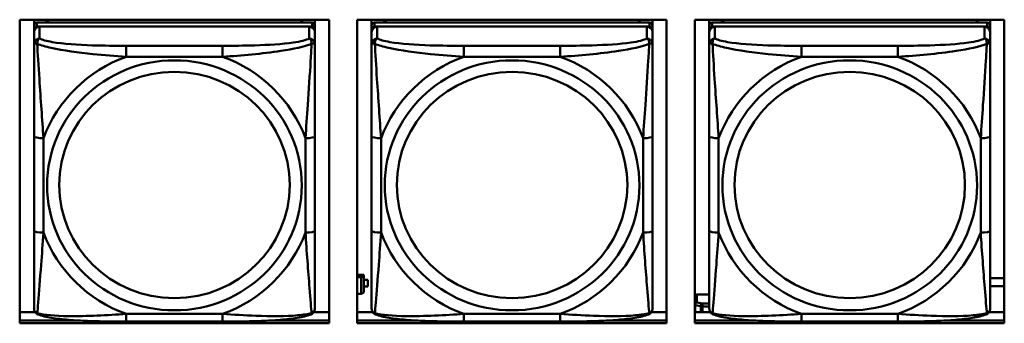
# Model space of a CAD drawing. Header units: inches. Extents: x 7.7 to 68.4, y -5.1 to 39.9.
# Tile 67 of 172: x 41.476 to 43.547, y 15.364 to 16.002. Entities that reach past the tile are written whole.
import ezdxf

# ---------------------------------------------------------------- set-up
doc = ezdxf.new("R2010")
doc.units = ezdxf.units.IN
doc.header["$MEASUREMENT"] = 0
doc.layers.add('Visible Edges(ROSSANSI)', color=7, linetype='Continuous', lineweight=50)
doc.layers.add('Visible Tangent Edges(ROSSANSI)', color=7, linetype='Continuous', lineweight=50)

msp = doc.modelspace()

# ---------------------------------------------------------------- linework, layer by layer
at = {"layer": 'Visible Edges(ROSSANSI)'}
for p, q in [((41.4761, 15.3637), (41.4761, 16.0024)), ((41.4761, 16.0024), (42.1266, 16.0024)), ((41.5062, 15.9903), (41.5062, 16.0024)), ((41.5062, 15.9903), (41.5062, 15.9821)), ((42.0908, 15.9961), (41.5121, 15.9961)), ((41.5121, 15.9879), (42.0908, 15.9879)), ((42.0849, 15.9879), (41.518, 15.9879)), ((41.5328, 15.9961), (41.5328, 16.0024)), ((41.5365, 15.9961), (41.5334, 16.0024)), ((42.0695, 16.0024), (42.0664, 15.9961)), ((42.0702, 16.0024), (42.0702, 15.9961)), ((42.0967, 16.0024), (42.0967, 15.9903)), ((42.0967, 15.9821), (42.0967, 15.9903)), ((42.1266, 16.0024), (42.1266, 15.3637)), ((42.1861, 15.3637), (42.1861, 16.0024)), ((42.1861, 16.0024), (42.8366, 16.0024)), ((42.2162, 15.9903), (42.2162, 16.0024)), ((42.2162, 15.9903), (42.2162, 15.9821)), ((42.8008, 15.9961), (42.2221, 15.9961)), ((42.2221, 15.9879), (42.8008, 15.9879)), ((42.7949, 15.9879), (42.228, 15.9879)), ((42.2428, 15.9961), (42.2428, 16.0024)), ((42.2465, 15.9961), (42.2434, 16.0024)), ((42.7795, 16.0024), (42.7764, 15.9961)), ((42.7802, 16.0024), (42.7802, 15.9961)), ((42.8067, 16.0024), (42.8067, 15.9903)), ((42.8067, 15.9821), (42.8067, 15.9903)), ((42.8366, 16.0024), (42.8366, 15.3637)), ((42.8961, 15.3637), (42.8961, 16.0024)), ((42.8961, 16.0024), (43.5466, 16.0024)), ((42.9262, 15.9903), (42.9262, 16.0024)), ((42.9262, 15.9903), (42.9262, 15.9821)), ((43.5108, 15.9961), (42.9321, 15.9961)), ((42.9321, 15.9879), (43.5108, 15.9879)), ((43.5049, 15.9879), (42.938, 15.9879)), ((42.9528, 15.9961), (42.9528, 16.0024)), ((42.9565, 15.9961), (42.9534, 16.0024)), ((43.4895, 16.0024), (43.4864, 15.9961)), ((43.4902, 16.0024), (43.4902, 15.9961)), ((43.5167, 16.0024), (43.5167, 15.9903)), ((43.5167, 15.9821), (43.5167, 15.9903)), ((43.5466, 16.0024), (43.5466, 15.3637)), ((41.5062, 15.9763), (41.5062, 15.9821)), ((41.5062, 15.9763), (41.5062, 15.9514)), ((42.0967, 15.9821), (42.0967, 15.9763)), ((42.0967, 15.9514), (42.0967, 15.9763)), ((42.2162, 15.9763), (42.2162, 15.9821)), ((42.2162, 15.9763), (42.2162, 15.9514)), ((42.8067, 15.9821), (42.8067, 15.9763)), ((42.8067, 15.9514), (42.8067, 15.9763)), ((42.9262, 15.9763), (42.9262, 15.9821)), ((42.9262, 15.9763), (42.9262, 15.9514)), ((43.5167, 15.9821), (43.5167, 15.9763)), ((43.5167, 15.9514), (43.5167, 15.9763)), ((41.5062, 15.7569), (41.5062, 15.5583)), ((42.0967, 15.5583), (42.0967, 15.7569)), ((42.2162, 15.7569), (42.2162, 15.5583)), ((42.8067, 15.5583), (42.8067, 15.7569)), ((42.9262, 15.7569), (42.9262, 15.5583)), ((43.5167, 15.5583), (43.5167, 15.7569)), ((42.1999, 15.4657), (42.1861, 15.4657)), ((42.1861, 15.4604), (42.1941, 15.4604)), ((42.1999, 15.4627), (42.1941, 15.4604)), ((42.1941, 15.4604), (42.1941, 15.426)), ((42.1999, 15.4657), (42.1999, 15.4627)), ((42.1999, 15.4284), (42.1999, 15.4627)), ((42.208, 15.4554), (42.1999, 15.4554)), ((42.1999, 15.4552), (42.208, 15.4552)), ((42.208, 15.4554), (42.208, 15.4552)), ((42.208, 15.4552), (42.208, 15.4414)), ((43.5167, 15.4585), (43.5466, 15.4585)), ((42.1941, 15.426), (42.1861, 15.426)), ((42.1941, 15.426), (42.1999, 15.4284)), ((42.208, 15.4414), (42.1999, 15.4414)), ((43.5466, 15.442), (43.5167, 15.442)), ((42.8999, 15.424), (42.9262, 15.424)), ((41.4761, 15.3874), (41.5083, 15.3874)), ((42.0946, 15.3874), (42.1266, 15.3874)), ((42.1861, 15.3874), (42.2183, 15.3874)), ((42.8046, 15.3874), (42.8366, 15.3874)), ((42.8961, 15.3874), (42.9283, 15.3874)), ((43.5146, 15.3874), (43.5466, 15.3874)), ((41.4761, 15.3697), (41.5965, 15.3697)), ((41.5965, 15.3697), (41.4761, 15.3697)), ((42.1266, 15.3637), (41.4761, 15.3637)), ((41.9026, 15.3674), (41.7003, 15.3674)), ((42.0064, 15.3697), (42.1266, 15.3697)), ((42.1266, 15.3697), (42.0064, 15.3697)), ((42.1861, 15.3697), (42.3065, 15.3697)), ((42.3065, 15.3697), (42.1861, 15.3697)), ((42.8366, 15.3637), (42.1861, 15.3637)), ((42.6126, 15.3674), (42.4103, 15.3674)), ((42.7164, 15.3697), (42.8366, 15.3697)), ((42.8366, 15.3697), (42.7164, 15.3697)), ((42.8961, 15.3697), (43.0165, 15.3697)), ((43.0165, 15.3697), (42.8961, 15.3697)), ((43.5466, 15.3637), (42.8961, 15.3637)), ((43.3226, 15.3674), (43.1203, 15.3674)), ((43.4264, 15.3697), (43.5466, 15.3697)), ((43.5466, 15.3697), (43.4264, 15.3697))]:
    msp.add_line(p, q, dxfattribs=at)
for centre, major_axis, start_param, end_param in [((41.5121, 15.9903), (-0.00591, 0), 4.712389, 6.283185), ((41.5121, 15.9821), (-0.00591, 0), 4.712389, 6.283185), ((41.518, 15.9763), (-0.0118, 0), 4.712389, 6.283185), ((42.0849, 15.9763), (0.0118, 0), 0, 1.570796), ((42.0908, 15.9903), (0.00591, 0), 0, 1.570796), ((42.0908, 15.9821), (0.00591, 0), 0, 1.570796), ((42.2221, 15.9903), (-0.00591, 0), 4.712389, 6.283185), ((42.2221, 15.9821), (-0.00591, 0), 4.712389, 6.283185), ((42.228, 15.9763), (-0.0118, 0), 4.712389, 6.283185), ((42.7949, 15.9763), (0.0118, 0), 0, 1.570796), ((42.8008, 15.9903), (0.00591, 0), 0, 1.570796), ((42.8008, 15.9821), (0.00591, 0), 0, 1.570796), ((42.9321, 15.9903), (-0.00591, 0), 4.712389, 6.283185), ((42.9321, 15.9821), (-0.00591, 0), 4.712389, 6.283185), ((42.938, 15.9763), (-0.0118, 0), 4.712389, 6.283185), ((43.5049, 15.9763), (0.0118, 0), 0, 1.570796), ((43.5108, 15.9903), (0.00591, 0), 0, 1.570796), ((43.5108, 15.9821), (0.00591, 0), 0, 1.570796), ((42.8999, 15.4191), (-0.005, 0), 4.712389, 5.57883)]:
    msp.add_ellipse(centre, major_axis=major_axis, ratio=0.981793, start_param=start_param, end_param=end_param, dxfattribs=at)
for points, knots in [([(41.5062, 15.9514), (41.5062, 15.9423), (41.5062, 15.927), (41.5062, 15.9099), (41.5062, 15.8834), (41.5062, 15.8531), (41.5062, 15.8238), (41.5062, 15.8013), (41.5062, 15.7789), (41.5062, 15.7569)], [-0.7968224, -0.7968224, -0.7968224, -0.7968224, -0.6514613, -0.6514613, -0.6514613, -0.427691, -0.427691, -0.427691, -0.2569517, -0.2569517, -0.2569517, -0.2569517]), ([(42.0967, 15.7569), (42.0967, 15.7802), (42.0967, 15.8039), (42.0967, 15.8276), (42.0967, 15.8587), (42.0967, 15.891), (42.0967, 15.9178), (42.0967, 15.9316), (42.0967, 15.9437), (42.0967, 15.9514)], [0.2569537, 0.2569537, 0.2569537, 0.2569537, 0.4371919, 0.4371919, 0.4371919, 0.6739428, 0.6739428, 0.6739428, 0.7963818, 0.7963818, 0.7963818, 0.7963818]), ([(42.2162, 15.9514), (42.2162, 15.9423), (42.2162, 15.927), (42.2162, 15.9099), (42.2162, 15.8834), (42.2162, 15.8531), (42.2162, 15.8238), (42.2162, 15.8013), (42.2162, 15.7789), (42.2162, 15.7569)], [-0.7968224, -0.7968224, -0.7968224, -0.7968224, -0.6514613, -0.6514613, -0.6514613, -0.427691, -0.427691, -0.427691, -0.2569517, -0.2569517, -0.2569517, -0.2569517]), ([(42.8067, 15.7569), (42.8067, 15.7802), (42.8067, 15.8039), (42.8067, 15.8276), (42.8067, 15.8587), (42.8067, 15.891), (42.8067, 15.9178), (42.8067, 15.9316), (42.8067, 15.9437), (42.8067, 15.9514)], [0.2569537, 0.2569537, 0.2569537, 0.2569537, 0.4371919, 0.4371919, 0.4371919, 0.6739428, 0.6739428, 0.6739428, 0.7963818, 0.7963818, 0.7963818, 0.7963818]), ([(42.9262, 15.9514), (42.9262, 15.9423), (42.9262, 15.927), (42.9262, 15.9099), (42.9262, 15.8834), (42.9262, 15.8531), (42.9262, 15.8238), (42.9262, 15.8013), (42.9262, 15.7789), (42.9262, 15.7569)], [-0.7968224, -0.7968224, -0.7968224, -0.7968224, -0.6514613, -0.6514613, -0.6514613, -0.427691, -0.427691, -0.427691, -0.2569517, -0.2569517, -0.2569517, -0.2569517]), ([(43.5167, 15.7569), (43.5167, 15.7802), (43.5167, 15.8039), (43.5167, 15.8276), (43.5167, 15.8587), (43.5167, 15.891), (43.5167, 15.9178), (43.5167, 15.9316), (43.5167, 15.9437), (43.5167, 15.9514)], [0.2569537, 0.2569537, 0.2569537, 0.2569537, 0.4371919, 0.4371919, 0.4371919, 0.6739428, 0.6739428, 0.6739428, 0.7963818, 0.7963818, 0.7963818, 0.7963818]), ([(41.5062, 15.5583), (41.5062, 15.5351), (41.5062, 15.5117), (41.5062, 15.4895), (41.5062, 15.4604), (41.5062, 15.4321), (41.5062, 15.4132), (41.5062, 15.4035), (41.5062, 15.3966), (41.5062, 15.3948)], [0.2569537, 0.2569537, 0.2569537, 0.2569537, 0.4371919, 0.4371919, 0.4371919, 0.6739428, 0.6739428, 0.6739428, 0.7963818, 0.7963818, 0.7963818, 0.7963818]), ([(42.0967, 15.3948), (42.0967, 15.3969), (42.0967, 15.4062), (42.0967, 15.4189), (42.0967, 15.4385), (42.0967, 15.4654), (42.0967, 15.4931), (42.0967, 15.5142), (42.0967, 15.5363), (42.0967, 15.5583)], [-0.7968224, -0.7968224, -0.7968224, -0.7968224, -0.6514613, -0.6514613, -0.6514613, -0.427691, -0.427691, -0.427691, -0.2569517, -0.2569517, -0.2569517, -0.2569517]), ([(42.2162, 15.5583), (42.2162, 15.5351), (42.2162, 15.5117), (42.2162, 15.4895), (42.2162, 15.4604), (42.2162, 15.4321), (42.2162, 15.4132), (42.2162, 15.4035), (42.2162, 15.3966), (42.2162, 15.3948)], [0.2569537, 0.2569537, 0.2569537, 0.2569537, 0.4371919, 0.4371919, 0.4371919, 0.6739428, 0.6739428, 0.6739428, 0.7963818, 0.7963818, 0.7963818, 0.7963818]), ([(42.8067, 15.3948), (42.8067, 15.3969), (42.8067, 15.4062), (42.8067, 15.4189), (42.8067, 15.4385), (42.8067, 15.4654), (42.8067, 15.4931), (42.8067, 15.5142), (42.8067, 15.5363), (42.8067, 15.5583)], [-0.7968224, -0.7968224, -0.7968224, -0.7968224, -0.6514613, -0.6514613, -0.6514613, -0.427691, -0.427691, -0.427691, -0.2569517, -0.2569517, -0.2569517, -0.2569517]), ([(42.9262, 15.5583), (42.9262, 15.5351), (42.9262, 15.5117), (42.9262, 15.4895), (42.9262, 15.4604), (42.9262, 15.4321), (42.9262, 15.4132), (42.9262, 15.4035), (42.9262, 15.3966), (42.9262, 15.3948)], [0.2569537, 0.2569537, 0.2569537, 0.2569537, 0.4371919, 0.4371919, 0.4371919, 0.6739428, 0.6739428, 0.6739428, 0.7963818, 0.7963818, 0.7963818, 0.7963818]), ([(43.5167, 15.3948), (43.5167, 15.3969), (43.5167, 15.4062), (43.5167, 15.4189), (43.5167, 15.4385), (43.5167, 15.4654), (43.5167, 15.4931), (43.5167, 15.5142), (43.5167, 15.5363), (43.5167, 15.5583)], [-0.7968224, -0.7968224, -0.7968224, -0.7968224, -0.6514613, -0.6514613, -0.6514613, -0.427691, -0.427691, -0.427691, -0.2569517, -0.2569517, -0.2569517, -0.2569517]), ([(41.5142, 15.3825), (41.5132, 15.3829), (41.5121, 15.3835), (41.5101, 15.3851), (41.5092, 15.386), (41.5079, 15.388), (41.5074, 15.389), (41.5067, 15.3909), (41.5065, 15.3918), (41.5062, 15.3934), (41.5062, 15.3941), (41.5062, 15.3948)], [0.02510739, 0.02510739, 0.02510739, 0.02510739, 0.03073999, 0.03073999, 0.03637259, 0.03637259, 0.0420052, 0.0420052, 0.0476378, 0.0476378, 0.0532704, 0.0532704, 0.0532704, 0.0532704]), ([(42.0887, 15.3825), (42.0898, 15.3829), (42.0908, 15.3835), (42.0928, 15.3851), (42.0937, 15.386), (42.095, 15.388), (42.0955, 15.389), (42.0962, 15.3909), (42.0964, 15.3918), (42.0967, 15.3934), (42.0967, 15.3941), (42.0967, 15.3948)], [0.02510739, 0.02510739, 0.02510739, 0.02510739, 0.03073999, 0.03073999, 0.03637259, 0.03637259, 0.0420052, 0.0420052, 0.0476378, 0.0476378, 0.0532704, 0.0532704, 0.0532704, 0.0532704]), ([(42.2242, 15.3825), (42.2232, 15.3829), (42.2221, 15.3835), (42.2201, 15.3851), (42.2192, 15.386), (42.2179, 15.388), (42.2174, 15.389), (42.2167, 15.3909), (42.2165, 15.3918), (42.2162, 15.3934), (42.2162, 15.3941), (42.2162, 15.3948)], [0.02510739, 0.02510739, 0.02510739, 0.02510739, 0.03073999, 0.03073999, 0.03637259, 0.03637259, 0.0420052, 0.0420052, 0.0476378, 0.0476378, 0.0532704, 0.0532704, 0.0532704, 0.0532704]), ([(42.7987, 15.3825), (42.7998, 15.3829), (42.8008, 15.3835), (42.8028, 15.3851), (42.8037, 15.386), (42.805, 15.388), (42.8055, 15.389), (42.8062, 15.3909), (42.8064, 15.3918), (42.8067, 15.3934), (42.8067, 15.3941), (42.8067, 15.3948)], [0.02510739, 0.02510739, 0.02510739, 0.02510739, 0.03073999, 0.03073999, 0.03637259, 0.03637259, 0.0420052, 0.0420052, 0.0476378, 0.0476378, 0.0532704, 0.0532704, 0.0532704, 0.0532704]), ([(42.9342, 15.3825), (42.9332, 15.3829), (42.9321, 15.3835), (42.9301, 15.3851), (42.9292, 15.386), (42.9279, 15.388), (42.9274, 15.389), (42.9267, 15.3909), (42.9265, 15.3918), (42.9262, 15.3934), (42.9262, 15.3941), (42.9262, 15.3948)], [0.02510739, 0.02510739, 0.02510739, 0.02510739, 0.03073999, 0.03073999, 0.03637259, 0.03637259, 0.0420052, 0.0420052, 0.0476378, 0.0476378, 0.0532704, 0.0532704, 0.0532704, 0.0532704]), ([(43.5087, 15.3825), (43.5098, 15.3829), (43.5108, 15.3835), (43.5128, 15.3851), (43.5137, 15.386), (43.515, 15.388), (43.5155, 15.389), (43.5162, 15.3909), (43.5164, 15.3918), (43.5167, 15.3934), (43.5167, 15.3941), (43.5167, 15.3948)], [0.02510739, 0.02510739, 0.02510739, 0.02510739, 0.03073999, 0.03073999, 0.03637259, 0.03637259, 0.0420052, 0.0420052, 0.0476378, 0.0476378, 0.0532704, 0.0532704, 0.0532704, 0.0532704]), ([(41.7003, 15.3674), (41.6868, 15.3674), (41.6731, 15.3674), (41.6458, 15.3678), (41.6322, 15.3681), (41.6054, 15.3692), (41.5921, 15.3699), (41.5664, 15.372), (41.5542, 15.3734), (41.5321, 15.377), (41.5227, 15.379), (41.5142, 15.3825)], [0.2569517, 0.2569517, 0.2569517, 0.2569517, 0.3597049, 0.3597049, 0.4624581, 0.4624581, 0.5652112, 0.5652112, 0.6679644, 0.6679644, 0.7707176, 0.7707176, 0.7707176, 0.7707176]), ([(42.0887, 15.3825), (42.0803, 15.379), (42.0708, 15.377), (42.0487, 15.3734), (42.0365, 15.372), (42.0108, 15.3699), (41.9975, 15.3692), (41.9707, 15.3681), (41.9571, 15.3678), (41.9298, 15.3674), (41.9161, 15.3674), (41.9026, 15.3674)], [-0.7703505, -0.7703505, -0.7703505, -0.7703505, -0.6676711, -0.6676711, -0.5649918, -0.5649918, -0.4623124, -0.4623124, -0.3596331, -0.3596331, -0.2569537, -0.2569537, -0.2569537, -0.2569537]), ([(42.4103, 15.3674), (42.3968, 15.3674), (42.3831, 15.3674), (42.3558, 15.3678), (42.3422, 15.3681), (42.3154, 15.3692), (42.3021, 15.3699), (42.2764, 15.372), (42.2642, 15.3734), (42.2421, 15.377), (42.2327, 15.379), (42.2242, 15.3825)], [0.2569517, 0.2569517, 0.2569517, 0.2569517, 0.3597049, 0.3597049, 0.4624581, 0.4624581, 0.5652112, 0.5652112, 0.6679644, 0.6679644, 0.7707176, 0.7707176, 0.7707176, 0.7707176]), ([(42.7987, 15.3825), (42.7903, 15.379), (42.7808, 15.377), (42.7587, 15.3734), (42.7465, 15.372), (42.7208, 15.3699), (42.7075, 15.3692), (42.6807, 15.3681), (42.6671, 15.3678), (42.6398, 15.3674), (42.6261, 15.3674), (42.6126, 15.3674)], [-0.7703505, -0.7703505, -0.7703505, -0.7703505, -0.6676711, -0.6676711, -0.5649918, -0.5649918, -0.4623124, -0.4623124, -0.3596331, -0.3596331, -0.2569537, -0.2569537, -0.2569537, -0.2569537]), ([(43.1203, 15.3674), (43.1068, 15.3674), (43.0931, 15.3674), (43.0658, 15.3678), (43.0522, 15.3681), (43.0254, 15.3692), (43.0121, 15.3699), (42.9864, 15.372), (42.9742, 15.3734), (42.9521, 15.377), (42.9427, 15.379), (42.9342, 15.3825)], [0.2569517, 0.2569517, 0.2569517, 0.2569517, 0.3597049, 0.3597049, 0.4624581, 0.4624581, 0.5652112, 0.5652112, 0.6679644, 0.6679644, 0.7707176, 0.7707176, 0.7707176, 0.7707176]), ([(43.5087, 15.3825), (43.5003, 15.379), (43.4908, 15.377), (43.4687, 15.3734), (43.4565, 15.372), (43.4308, 15.3699), (43.4175, 15.3692), (43.3907, 15.3681), (43.3771, 15.3678), (43.3498, 15.3674), (43.3361, 15.3674), (43.3226, 15.3674)], [-0.7703505, -0.7703505, -0.7703505, -0.7703505, -0.6676711, -0.6676711, -0.5649918, -0.5649918, -0.4623124, -0.4623124, -0.3596331, -0.3596331, -0.2569537, -0.2569537, -0.2569537, -0.2569537])]:
    msp.add_open_spline(points, degree=3, knots=knots, dxfattribs=at)
at = {"layer": 'Visible Tangent Edges(ROSSANSI)'}
for p, q in [((41.5121, 15.9879), (41.5121, 15.9961)), ((41.518, 15.963), (41.518, 15.9879)), ((42.0849, 15.9879), (42.0849, 15.963)), ((42.0908, 15.9961), (42.0908, 15.9879)), ((42.2221, 15.9879), (42.2221, 15.9961)), ((42.228, 15.963), (42.228, 15.9879)), ((42.7949, 15.9879), (42.7949, 15.963)), ((42.8008, 15.9961), (42.8008, 15.9879)), ((42.9321, 15.9879), (42.9321, 15.9961)), ((42.938, 15.963), (42.938, 15.9879)), ((43.5049, 15.9879), (43.5049, 15.963)), ((43.5108, 15.9961), (43.5108, 15.9879)), ((41.7003, 15.9475), (41.7003, 15.9245)), ((41.9026, 15.9475), (41.7003, 15.9475)), ((41.9026, 15.9475), (41.9026, 15.9245)), ((42.4103, 15.9475), (42.4103, 15.9245)), ((42.6126, 15.9475), (42.4103, 15.9475)), ((42.6126, 15.9475), (42.6126, 15.9245)), ((43.1203, 15.9475), (43.1203, 15.9245)), ((43.3226, 15.9475), (43.1203, 15.9475)), ((43.3226, 15.9475), (43.3226, 15.9245)), ((41.7003, 15.9245), (41.9026, 15.9245)), ((42.4103, 15.9245), (42.6126, 15.9245)), ((43.1203, 15.9245), (43.3226, 15.9245)), ((41.5259, 15.5546), (41.5259, 15.7532)), ((42.0771, 15.7532), (42.0771, 15.5546)), ((42.2359, 15.5546), (42.2359, 15.7532)), ((42.7871, 15.7532), (42.7871, 15.5546)), ((42.9459, 15.5546), (42.9459, 15.7532)), ((43.4971, 15.7532), (43.4971, 15.5546)), ((42.8999, 15.4074), (42.8999, 15.424)), ((42.912, 15.4051), (42.8999, 15.4074)), ((42.912, 15.4051), (42.912, 15.3992)), ((42.9262, 15.4051), (42.912, 15.4051)), ((42.8964, 15.4018), (42.9084, 15.3995)), ((42.8964, 15.3874), (42.8964, 15.4018)), ((42.9084, 15.3995), (42.9084, 15.3874)), ((42.912, 15.3992), (42.9262, 15.3992)), ((42.912, 15.3874), (42.912, 15.3992)), ((41.9026, 15.3833), (41.7003, 15.3833)), ((41.7003, 15.3674), (41.7003, 15.3833)), ((41.9026, 15.3674), (41.9026, 15.3833)), ((42.6126, 15.3833), (42.4103, 15.3833)), ((42.4103, 15.3674), (42.4103, 15.3833)), ((42.6126, 15.3674), (42.6126, 15.3833)), ((43.3226, 15.3833), (43.1203, 15.3833)), ((43.1203, 15.3674), (43.1203, 15.3833)), ((43.3226, 15.3674), (43.3226, 15.3833))]:
    msp.add_line(p, q, dxfattribs=at)
for centre, major_axis, ratio, start_param, end_param in [((41.518, 15.9514), (-0.0118, 0), 0.981793, 4.712389, 6.283185), ((42.0849, 15.9514), (0.0118, 0), 0.981793, 0, 1.570796), ((42.228, 15.9514), (-0.0118, 0), 0.981793, 4.712389, 6.283185), ((42.7949, 15.9514), (0.0118, 0), 0.981793, 0, 1.570796), ((42.938, 15.9514), (-0.0118, 0), 0.981793, 4.712389, 6.283185), ((43.5049, 15.9514), (0.0118, 0), 0.981793, 0, 1.570796), ((41.8015, 15.6539), (-0.2936, 0), 0.981793, 5.064156, 5.931419), ((41.8015, 15.6539), (0.2936, 0), 0.981793, 0.351767, 1.21903), ((42.5115, 15.6539), (-0.2936, 0), 0.981793, 5.064156, 5.931419), ((42.5115, 15.6539), (0.2936, 0), 0.981793, 0.351767, 1.21903), ((43.2215, 15.6539), (-0.2936, 0), 0.981793, 5.064156, 5.931419), ((43.2215, 15.6539), (0.2936, 0), 0.981793, 0.351767, 1.21903), ((41.5259, 15.7569), (-0.0197, 0), 0.189952, 0, 1.570796), ((42.0771, 15.7569), (0.0197, 0), 0.189952, 4.712389, 6.283185), ((42.2359, 15.7569), (-0.0197, 0), 0.189952, 0, 1.570796), ((42.7871, 15.7569), (0.0197, 0), 0.189952, 4.712389, 6.283185), ((42.9459, 15.7569), (-0.0197, 0), 0.189952, 0, 1.570796), ((43.4971, 15.7569), (0.0197, 0), 0.189952, 4.712389, 6.283185), ((41.5259, 15.5583), (-0.0197, 0), 0.189952, 0, 1.570796), ((41.8015, 15.6539), (-0.2936, 0), 0.981793, 0.351767, 1.21903), ((41.8015, 15.6539), (0.2936, 0), 0.981793, 5.064156, 5.931419), ((42.0771, 15.5583), (0.0197, 0), 0.189952, 4.712389, 6.283185), ((42.2359, 15.5583), (-0.0197, 0), 0.189952, 0, 1.570796), ((42.5115, 15.6539), (-0.2936, 0), 0.981793, 0.351767, 1.21903), ((42.5115, 15.6539), (0.2936, 0), 0.981793, 5.064156, 5.931419), ((42.7871, 15.5583), (0.0197, 0), 0.189952, 4.712389, 6.283185), ((42.9459, 15.5583), (-0.0197, 0), 0.189952, 0, 1.570796), ((43.2215, 15.6539), (-0.2936, 0), 0.981793, 0.351767, 1.21903), ((43.2215, 15.6539), (0.2936, 0), 0.981793, 5.064156, 5.931419), ((43.4971, 15.5583), (0.0197, 0), 0.189952, 4.712389, 6.283185), ((42.8999, 15.4025), (-0.005, 0), 0.981793, 4.712389, 5.57883), ((42.8999, 15.4025), (0.00093, 0.00491), 0.694233, 0.267078, 1.837874), ((42.912, 15.4002), (0.00093, 0.00491), 0.694233, 0.267078, 1.837874), ((42.8999, 15.4025), (0.005, 0), 0.189952, 3.845948, 3.926991), ((42.912, 15.4002), (0.005, 0), 0.189952, 3.926991, 4.712389)]:
    msp.add_ellipse(centre, major_axis=major_axis, ratio=ratio, start_param=start_param, end_param=end_param, dxfattribs=at)
for centre, major_axis in [((41.8015, 15.6539), (-0.2678, 0)), ((42.5115, 15.6539), (-0.2678, 0)), ((43.2215, 15.6539), (-0.2678, 0)), ((41.8015, 15.6547), (-0.2424, 0)), ((42.5115, 15.6547), (-0.2424, 0)), ((43.2215, 15.6547), (-0.2424, 0))]:
    msp.add_ellipse(centre, major_axis=major_axis, ratio=0.981793, dxfattribs=at)
for points, knots in [([(41.5062, 15.9514), (41.5062, 15.9516), (41.5063, 15.9519), (41.5065, 15.9522), (41.5067, 15.9523), (41.5071, 15.9525), (41.5072, 15.9525), (41.5076, 15.9526), (41.5077, 15.9526), (41.5081, 15.9526), (41.5084, 15.9526), (41.5093, 15.9525), (41.51, 15.9524), (41.5114, 15.952), (41.5122, 15.9518), (41.513, 15.9515)], [-0.0532704, -0.0532704, -0.0532704, -0.0532704, -0.04377373, -0.04377373, -0.03521335, -0.03521335, -0.02986312, -0.02986312, -0.02651922, -0.02651922, -0.01983142, -0.01983142, -0.00913095, -0.00913095, 0.00023197, 0.00023197, 0.00023197, 0.00023197]), ([(41.513, 15.9515), (41.513, 15.9526), (41.5131, 15.9536), (41.5133, 15.9556), (41.5135, 15.9566), (41.5139, 15.958), (41.5141, 15.9585), (41.5145, 15.9593), (41.5146, 15.9595), (41.5149, 15.9601), (41.5151, 15.9604), (41.5157, 15.9612), (41.5161, 15.9616), (41.517, 15.9624), (41.5175, 15.9627), (41.518, 15.963)], [-0.00023197, -0.00023197, -0.00023197, -0.00023197, 0.00913095, 0.00913095, 0.01983142, 0.01983142, 0.02651922, 0.02651922, 0.02986312, 0.02986312, 0.03521335, 0.03521335, 0.04377373, 0.04377373, 0.0532704, 0.0532704, 0.0532704, 0.0532704]), ([(41.513, 15.9515), (41.5207, 15.9485), (41.5307, 15.9457), (41.5677, 15.9375), (41.5995, 15.9332), (41.6537, 15.9276), (41.6769, 15.9258), (41.7003, 15.9245)], [-0.7478145, -0.7478145, -0.7478145, -0.7478145, -0.6493253, -0.6493253, -0.427691, -0.427691, -0.2569537, -0.2569537, -0.2569537, -0.2569537]), ([(41.5259, 15.7532), (41.5235, 15.7929), (41.5202, 15.835), (41.5156, 15.905), (41.514, 15.9325), (41.513, 15.9515)], [0.2569517, 0.2569517, 0.2569517, 0.2569517, 0.5559983, 0.5559983, 0.7482818, 0.7482818, 0.7482818, 0.7482818]), ([(41.7003, 15.9475), (41.6767, 15.9475), (41.6527, 15.9477), (41.6293, 15.9484), (41.5986, 15.9494), (41.5677, 15.9514), (41.5445, 15.9554), (41.5325, 15.9575), (41.5229, 15.96), (41.518, 15.963)], [0.2569537, 0.2569537, 0.2569537, 0.2569537, 0.4371919, 0.4371919, 0.4371919, 0.6739428, 0.6739428, 0.6739428, 0.7963818, 0.7963818, 0.7963818, 0.7963818]), ([(42.0849, 15.963), (42.0792, 15.9595), (42.0667, 15.9565), (42.0515, 15.9543), (42.0281, 15.9509), (41.9989, 15.9492), (41.9699, 15.9483), (41.9477, 15.9477), (41.925, 15.9475), (41.9026, 15.9475)], [-0.7968224, -0.7968224, -0.7968224, -0.7968224, -0.6514613, -0.6514613, -0.6514613, -0.427691, -0.427691, -0.427691, -0.2569517, -0.2569517, -0.2569517, -0.2569517]), ([(41.9026, 15.9245), (41.9431, 15.9268), (41.9855, 15.9306), (42.0511, 15.9406), (42.0755, 15.9457), (42.0899, 15.9515)], [0.2569517, 0.2569517, 0.2569517, 0.2569517, 0.5559983, 0.5559983, 0.7482818, 0.7482818, 0.7482818, 0.7482818]), ([(42.0899, 15.9515), (42.0894, 15.9415), (42.0887, 15.9294), (42.0863, 15.8873), (42.084, 15.8542), (42.0801, 15.7991), (42.0785, 15.7761), (42.0771, 15.7532)], [-0.7478145, -0.7478145, -0.7478145, -0.7478145, -0.6493253, -0.6493253, -0.427691, -0.427691, -0.2569537, -0.2569537, -0.2569537, -0.2569537]), ([(42.0849, 15.963), (42.0855, 15.9627), (42.086, 15.9624), (42.0868, 15.9616), (42.0872, 15.9612), (42.0878, 15.9604), (42.088, 15.9601), (42.0883, 15.9595), (42.0885, 15.9593), (42.0888, 15.9585), (42.089, 15.958), (42.0894, 15.9566), (42.0896, 15.9556), (42.0899, 15.9536), (42.0899, 15.9526), (42.0899, 15.9515)], [-0.0532704, -0.0532704, -0.0532704, -0.0532704, -0.04377373, -0.04377373, -0.03521335, -0.03521335, -0.02986312, -0.02986312, -0.02651922, -0.02651922, -0.01983142, -0.01983142, -0.00913095, -0.00913095, 0.00023197, 0.00023197, 0.00023197, 0.00023197]), ([(42.0899, 15.9515), (42.0907, 15.9518), (42.0915, 15.952), (42.0929, 15.9524), (42.0936, 15.9525), (42.0945, 15.9526), (42.0948, 15.9526), (42.0952, 15.9526), (42.0954, 15.9526), (42.0957, 15.9525), (42.0959, 15.9525), (42.0962, 15.9523), (42.0964, 15.9522), (42.0967, 15.9519), (42.0967, 15.9516), (42.0967, 15.9514)], [-0.00023197, -0.00023197, -0.00023197, -0.00023197, 0.00913095, 0.00913095, 0.01983142, 0.01983142, 0.02651922, 0.02651922, 0.02986312, 0.02986312, 0.03521335, 0.03521335, 0.04377373, 0.04377373, 0.0532704, 0.0532704, 0.0532704, 0.0532704]), ([(42.2162, 15.9514), (42.2162, 15.9516), (42.2163, 15.9519), (42.2165, 15.9522), (42.2167, 15.9523), (42.2171, 15.9525), (42.2172, 15.9525), (42.2176, 15.9526), (42.2177, 15.9526), (42.2181, 15.9526), (42.2184, 15.9526), (42.2193, 15.9525), (42.22, 15.9524), (42.2214, 15.952), (42.2222, 15.9518), (42.223, 15.9515)], [-0.0532704, -0.0532704, -0.0532704, -0.0532704, -0.04377373, -0.04377373, -0.03521335, -0.03521335, -0.02986312, -0.02986312, -0.02651922, -0.02651922, -0.01983142, -0.01983142, -0.00913095, -0.00913095, 0.00023197, 0.00023197, 0.00023197, 0.00023197]), ([(42.223, 15.9515), (42.223, 15.9526), (42.2231, 15.9536), (42.2233, 15.9556), (42.2235, 15.9566), (42.2239, 15.958), (42.2241, 15.9585), (42.2245, 15.9593), (42.2246, 15.9595), (42.2249, 15.9601), (42.2251, 15.9604), (42.2257, 15.9612), (42.2261, 15.9616), (42.227, 15.9624), (42.2275, 15.9627), (42.228, 15.963)], [-0.00023197, -0.00023197, -0.00023197, -0.00023197, 0.00913095, 0.00913095, 0.01983142, 0.01983142, 0.02651922, 0.02651922, 0.02986312, 0.02986312, 0.03521335, 0.03521335, 0.04377373, 0.04377373, 0.0532704, 0.0532704, 0.0532704, 0.0532704]), ([(42.223, 15.9515), (42.2307, 15.9485), (42.2407, 15.9457), (42.2777, 15.9375), (42.3095, 15.9332), (42.3637, 15.9276), (42.3869, 15.9258), (42.4103, 15.9245)], [-0.7478145, -0.7478145, -0.7478145, -0.7478145, -0.6493253, -0.6493253, -0.427691, -0.427691, -0.2569537, -0.2569537, -0.2569537, -0.2569537]), ([(42.2359, 15.7532), (42.2335, 15.7929), (42.2302, 15.835), (42.2256, 15.905), (42.224, 15.9325), (42.223, 15.9515)], [0.2569517, 0.2569517, 0.2569517, 0.2569517, 0.5559983, 0.5559983, 0.7482818, 0.7482818, 0.7482818, 0.7482818]), ([(42.4103, 15.9475), (42.3867, 15.9475), (42.3627, 15.9477), (42.3393, 15.9484), (42.3086, 15.9494), (42.2777, 15.9514), (42.2545, 15.9554), (42.2425, 15.9575), (42.2329, 15.96), (42.228, 15.963)], [0.2569537, 0.2569537, 0.2569537, 0.2569537, 0.4371919, 0.4371919, 0.4371919, 0.6739428, 0.6739428, 0.6739428, 0.7963818, 0.7963818, 0.7963818, 0.7963818]), ([(42.7949, 15.963), (42.7892, 15.9595), (42.7767, 15.9565), (42.7615, 15.9543), (42.7381, 15.9509), (42.7089, 15.9492), (42.6799, 15.9483), (42.6577, 15.9477), (42.635, 15.9475), (42.6126, 15.9475)], [-0.7968224, -0.7968224, -0.7968224, -0.7968224, -0.6514613, -0.6514613, -0.6514613, -0.427691, -0.427691, -0.427691, -0.2569517, -0.2569517, -0.2569517, -0.2569517]), ([(42.6126, 15.9245), (42.6531, 15.9268), (42.6955, 15.9306), (42.7611, 15.9406), (42.7855, 15.9457), (42.7999, 15.9515)], [0.2569517, 0.2569517, 0.2569517, 0.2569517, 0.5559983, 0.5559983, 0.7482818, 0.7482818, 0.7482818, 0.7482818]), ([(42.7999, 15.9515), (42.7994, 15.9415), (42.7987, 15.9294), (42.7963, 15.8873), (42.794, 15.8542), (42.7901, 15.7991), (42.7885, 15.7761), (42.7871, 15.7532)], [-0.7478145, -0.7478145, -0.7478145, -0.7478145, -0.6493253, -0.6493253, -0.427691, -0.427691, -0.2569537, -0.2569537, -0.2569537, -0.2569537]), ([(42.7949, 15.963), (42.7955, 15.9627), (42.796, 15.9624), (42.7968, 15.9616), (42.7972, 15.9612), (42.7978, 15.9604), (42.798, 15.9601), (42.7983, 15.9595), (42.7985, 15.9593), (42.7988, 15.9585), (42.799, 15.958), (42.7994, 15.9566), (42.7996, 15.9556), (42.7999, 15.9536), (42.7999, 15.9526), (42.7999, 15.9515)], [-0.0532704, -0.0532704, -0.0532704, -0.0532704, -0.04377373, -0.04377373, -0.03521335, -0.03521335, -0.02986312, -0.02986312, -0.02651922, -0.02651922, -0.01983142, -0.01983142, -0.00913095, -0.00913095, 0.00023197, 0.00023197, 0.00023197, 0.00023197]), ([(42.7999, 15.9515), (42.8007, 15.9518), (42.8015, 15.952), (42.8029, 15.9524), (42.8036, 15.9525), (42.8045, 15.9526), (42.8048, 15.9526), (42.8052, 15.9526), (42.8054, 15.9526), (42.8057, 15.9525), (42.8059, 15.9525), (42.8062, 15.9523), (42.8064, 15.9522), (42.8067, 15.9519), (42.8067, 15.9516), (42.8067, 15.9514)], [-0.00023197, -0.00023197, -0.00023197, -0.00023197, 0.00913095, 0.00913095, 0.01983142, 0.01983142, 0.02651922, 0.02651922, 0.02986312, 0.02986312, 0.03521335, 0.03521335, 0.04377373, 0.04377373, 0.0532704, 0.0532704, 0.0532704, 0.0532704]), ([(42.9262, 15.9514), (42.9262, 15.9516), (42.9263, 15.9519), (42.9265, 15.9522), (42.9267, 15.9523), (42.9271, 15.9525), (42.9272, 15.9525), (42.9276, 15.9526), (42.9277, 15.9526), (42.9281, 15.9526), (42.9284, 15.9526), (42.9293, 15.9525), (42.93, 15.9524), (42.9314, 15.952), (42.9322, 15.9518), (42.933, 15.9515)], [-0.0532704, -0.0532704, -0.0532704, -0.0532704, -0.04377373, -0.04377373, -0.03521335, -0.03521335, -0.02986312, -0.02986312, -0.02651922, -0.02651922, -0.01983142, -0.01983142, -0.00913095, -0.00913095, 0.00023197, 0.00023197, 0.00023197, 0.00023197]), ([(42.933, 15.9515), (42.933, 15.9526), (42.9331, 15.9536), (42.9333, 15.9556), (42.9335, 15.9566), (42.9339, 15.958), (42.9341, 15.9585), (42.9345, 15.9593), (42.9346, 15.9595), (42.9349, 15.9601), (42.9351, 15.9604), (42.9357, 15.9612), (42.9361, 15.9616), (42.937, 15.9624), (42.9375, 15.9627), (42.938, 15.963)], [-0.00023197, -0.00023197, -0.00023197, -0.00023197, 0.00913095, 0.00913095, 0.01983142, 0.01983142, 0.02651922, 0.02651922, 0.02986312, 0.02986312, 0.03521335, 0.03521335, 0.04377373, 0.04377373, 0.0532704, 0.0532704, 0.0532704, 0.0532704]), ([(42.933, 15.9515), (42.9407, 15.9485), (42.9507, 15.9457), (42.9877, 15.9375), (43.0195, 15.9332), (43.0737, 15.9276), (43.0969, 15.9258), (43.1203, 15.9245)], [-0.7478145, -0.7478145, -0.7478145, -0.7478145, -0.6493253, -0.6493253, -0.427691, -0.427691, -0.2569537, -0.2569537, -0.2569537, -0.2569537]), ([(42.9459, 15.7532), (42.9435, 15.7929), (42.9402, 15.835), (42.9356, 15.905), (42.934, 15.9325), (42.933, 15.9515)], [0.2569517, 0.2569517, 0.2569517, 0.2569517, 0.5559983, 0.5559983, 0.7482818, 0.7482818, 0.7482818, 0.7482818]), ([(43.1203, 15.9475), (43.0967, 15.9475), (43.0727, 15.9477), (43.0493, 15.9484), (43.0186, 15.9494), (42.9877, 15.9514), (42.9645, 15.9554), (42.9525, 15.9575), (42.9429, 15.96), (42.938, 15.963)], [0.2569537, 0.2569537, 0.2569537, 0.2569537, 0.4371919, 0.4371919, 0.4371919, 0.6739428, 0.6739428, 0.6739428, 0.7963818, 0.7963818, 0.7963818, 0.7963818]), ([(43.5049, 15.963), (43.4992, 15.9595), (43.4867, 15.9565), (43.4715, 15.9543), (43.4481, 15.9509), (43.4189, 15.9492), (43.3899, 15.9483), (43.3677, 15.9477), (43.345, 15.9475), (43.3226, 15.9475)], [-0.7968224, -0.7968224, -0.7968224, -0.7968224, -0.6514613, -0.6514613, -0.6514613, -0.427691, -0.427691, -0.427691, -0.2569517, -0.2569517, -0.2569517, -0.2569517]), ([(43.3226, 15.9245), (43.3631, 15.9268), (43.4055, 15.9306), (43.4711, 15.9406), (43.4955, 15.9457), (43.5099, 15.9515)], [0.2569517, 0.2569517, 0.2569517, 0.2569517, 0.5559983, 0.5559983, 0.7482818, 0.7482818, 0.7482818, 0.7482818]), ([(43.5099, 15.9515), (43.5094, 15.9415), (43.5087, 15.9294), (43.5063, 15.8873), (43.504, 15.8542), (43.5001, 15.7991), (43.4985, 15.7761), (43.4971, 15.7532)], [-0.7478145, -0.7478145, -0.7478145, -0.7478145, -0.6493253, -0.6493253, -0.427691, -0.427691, -0.2569537, -0.2569537, -0.2569537, -0.2569537]), ([(43.5049, 15.963), (43.5055, 15.9627), (43.506, 15.9624), (43.5068, 15.9616), (43.5072, 15.9612), (43.5078, 15.9604), (43.508, 15.9601), (43.5083, 15.9595), (43.5085, 15.9593), (43.5088, 15.9585), (43.509, 15.958), (43.5094, 15.9566), (43.5096, 15.9556), (43.5099, 15.9536), (43.5099, 15.9526), (43.5099, 15.9515)], [-0.0532704, -0.0532704, -0.0532704, -0.0532704, -0.04377373, -0.04377373, -0.03521335, -0.03521335, -0.02986312, -0.02986312, -0.02651922, -0.02651922, -0.01983142, -0.01983142, -0.00913095, -0.00913095, 0.00023197, 0.00023197, 0.00023197, 0.00023197]), ([(43.5099, 15.9515), (43.5107, 15.9518), (43.5115, 15.952), (43.5129, 15.9524), (43.5136, 15.9525), (43.5145, 15.9526), (43.5148, 15.9526), (43.5152, 15.9526), (43.5154, 15.9526), (43.5157, 15.9525), (43.5159, 15.9525), (43.5162, 15.9523), (43.5164, 15.9522), (43.5167, 15.9519), (43.5167, 15.9516), (43.5167, 15.9514)], [-0.00023197, -0.00023197, -0.00023197, -0.00023197, 0.00913095, 0.00913095, 0.01983142, 0.01983142, 0.02651922, 0.02651922, 0.02986312, 0.02986312, 0.03521335, 0.03521335, 0.04377373, 0.04377373, 0.0532704, 0.0532704, 0.0532704, 0.0532704]), ([(41.513, 15.3851), (41.5135, 15.3902), (41.5142, 15.3978), (41.5167, 15.4284), (41.5189, 15.4575), (41.5228, 15.509), (41.5245, 15.5316), (41.5259, 15.5546)], [-0.7478145, -0.7478145, -0.7478145, -0.7478145, -0.6493253, -0.6493253, -0.427691, -0.427691, -0.2569537, -0.2569537, -0.2569537, -0.2569537]), ([(42.0771, 15.5546), (42.0794, 15.5148), (42.0827, 15.4738), (42.0874, 15.4148), (42.089, 15.3944), (42.0899, 15.3851)], [0.2569517, 0.2569517, 0.2569517, 0.2569517, 0.5559983, 0.5559983, 0.7482818, 0.7482818, 0.7482818, 0.7482818]), ([(42.223, 15.3851), (42.2235, 15.3902), (42.2242, 15.3978), (42.2267, 15.4284), (42.2289, 15.4575), (42.2328, 15.509), (42.2345, 15.5316), (42.2359, 15.5546)], [-0.7478145, -0.7478145, -0.7478145, -0.7478145, -0.6493253, -0.6493253, -0.427691, -0.427691, -0.2569537, -0.2569537, -0.2569537, -0.2569537]), ([(42.7871, 15.5546), (42.7894, 15.5148), (42.7927, 15.4738), (42.7974, 15.4148), (42.799, 15.3944), (42.7999, 15.3851)], [0.2569517, 0.2569517, 0.2569517, 0.2569517, 0.5559983, 0.5559983, 0.7482818, 0.7482818, 0.7482818, 0.7482818]), ([(42.933, 15.3851), (42.9335, 15.3902), (42.9342, 15.3978), (42.9367, 15.4284), (42.9389, 15.4575), (42.9428, 15.509), (42.9445, 15.5316), (42.9459, 15.5546)], [-0.7478145, -0.7478145, -0.7478145, -0.7478145, -0.6493253, -0.6493253, -0.427691, -0.427691, -0.2569537, -0.2569537, -0.2569537, -0.2569537]), ([(43.4971, 15.5546), (43.4994, 15.5148), (43.5027, 15.4738), (43.5074, 15.4148), (43.509, 15.3944), (43.5099, 15.3851)], [0.2569517, 0.2569517, 0.2569517, 0.2569517, 0.5559983, 0.5559983, 0.7482818, 0.7482818, 0.7482818, 0.7482818]), ([(41.513, 15.3851), (41.5122, 15.3854), (41.5114, 15.3857), (41.51, 15.3866), (41.5093, 15.3871), (41.5084, 15.388), (41.5081, 15.3884), (41.5077, 15.3891), (41.5076, 15.3893), (41.5072, 15.3898), (41.5071, 15.3902), (41.5067, 15.3912), (41.5065, 15.3918), (41.5063, 15.3932), (41.5062, 15.394), (41.5062, 15.3948)], [-0.00023197, -0.00023197, -0.00023197, -0.00023197, 0.00913095, 0.00913095, 0.01983142, 0.01983142, 0.02651922, 0.02651922, 0.02986312, 0.02986312, 0.03521335, 0.03521335, 0.04377373, 0.04377373, 0.0532704, 0.0532704, 0.0532704, 0.0532704]), ([(41.5142, 15.3825), (41.5141, 15.3826), (41.5139, 15.3826), (41.5135, 15.383), (41.5133, 15.3833), (41.5131, 15.3841), (41.513, 15.3846), (41.513, 15.3851)], [-0.02510739, -0.02510739, -0.02510739, -0.02510739, -0.01983142, -0.01983142, -0.00913095, -0.00913095, 0.00023197, 0.00023197, 0.00023197, 0.00023197]), ([(41.7003, 15.3833), (41.6598, 15.3809), (41.6175, 15.3782), (41.5518, 15.3792), (41.5274, 15.3812), (41.513, 15.3851)], [0.2569517, 0.2569517, 0.2569517, 0.2569517, 0.5559983, 0.5559983, 0.7482818, 0.7482818, 0.7482818, 0.7482818]), ([(42.0899, 15.3851), (42.0822, 15.3832), (42.0722, 15.3815), (42.0352, 15.3782), (42.0035, 15.3785), (41.9492, 15.3805), (41.926, 15.3819), (41.9026, 15.3833)], [-0.7478145, -0.7478145, -0.7478145, -0.7478145, -0.6493253, -0.6493253, -0.427691, -0.427691, -0.2569537, -0.2569537, -0.2569537, -0.2569537]), ([(42.0899, 15.3851), (42.0899, 15.3846), (42.0899, 15.3841), (42.0896, 15.3833), (42.0894, 15.383), (42.089, 15.3826), (42.0889, 15.3826), (42.0887, 15.3825)], [-0.00023197, -0.00023197, -0.00023197, -0.00023197, 0.00913095, 0.00913095, 0.01983142, 0.01983142, 0.02510739, 0.02510739, 0.02510739, 0.02510739]), ([(42.0967, 15.3948), (42.0967, 15.394), (42.0967, 15.3932), (42.0964, 15.3918), (42.0962, 15.3912), (42.0959, 15.3902), (42.0957, 15.3898), (42.0954, 15.3893), (42.0952, 15.3891), (42.0948, 15.3884), (42.0945, 15.388), (42.0936, 15.3871), (42.0929, 15.3866), (42.0915, 15.3857), (42.0907, 15.3854), (42.0899, 15.3851)], [-0.0532704, -0.0532704, -0.0532704, -0.0532704, -0.04377373, -0.04377373, -0.03521335, -0.03521335, -0.02986312, -0.02986312, -0.02651922, -0.02651922, -0.01983142, -0.01983142, -0.00913095, -0.00913095, 0.00023197, 0.00023197, 0.00023197, 0.00023197]), ([(42.223, 15.3851), (42.2222, 15.3854), (42.2214, 15.3857), (42.22, 15.3866), (42.2193, 15.3871), (42.2184, 15.388), (42.2181, 15.3884), (42.2177, 15.3891), (42.2176, 15.3893), (42.2172, 15.3898), (42.2171, 15.3902), (42.2167, 15.3912), (42.2165, 15.3918), (42.2163, 15.3932), (42.2162, 15.394), (42.2162, 15.3948)], [-0.00023197, -0.00023197, -0.00023197, -0.00023197, 0.00913095, 0.00913095, 0.01983142, 0.01983142, 0.02651922, 0.02651922, 0.02986312, 0.02986312, 0.03521335, 0.03521335, 0.04377373, 0.04377373, 0.0532704, 0.0532704, 0.0532704, 0.0532704]), ([(42.2242, 15.3825), (42.2241, 15.3826), (42.2239, 15.3826), (42.2235, 15.383), (42.2233, 15.3833), (42.2231, 15.3841), (42.223, 15.3846), (42.223, 15.3851)], [-0.02510739, -0.02510739, -0.02510739, -0.02510739, -0.01983142, -0.01983142, -0.00913095, -0.00913095, 0.00023197, 0.00023197, 0.00023197, 0.00023197]), ([(42.4103, 15.3833), (42.3698, 15.3809), (42.3275, 15.3782), (42.2618, 15.3792), (42.2374, 15.3812), (42.223, 15.3851)], [0.2569517, 0.2569517, 0.2569517, 0.2569517, 0.5559983, 0.5559983, 0.7482818, 0.7482818, 0.7482818, 0.7482818]), ([(42.7999, 15.3851), (42.7922, 15.3832), (42.7822, 15.3815), (42.7452, 15.3782), (42.7135, 15.3785), (42.6592, 15.3805), (42.636, 15.3819), (42.6126, 15.3833)], [-0.7478145, -0.7478145, -0.7478145, -0.7478145, -0.6493253, -0.6493253, -0.427691, -0.427691, -0.2569537, -0.2569537, -0.2569537, -0.2569537]), ([(42.7999, 15.3851), (42.7999, 15.3846), (42.7999, 15.3841), (42.7996, 15.3833), (42.7994, 15.383), (42.799, 15.3826), (42.7989, 15.3826), (42.7987, 15.3825)], [-0.00023197, -0.00023197, -0.00023197, -0.00023197, 0.00913095, 0.00913095, 0.01983142, 0.01983142, 0.02510739, 0.02510739, 0.02510739, 0.02510739]), ([(42.8067, 15.3948), (42.8067, 15.394), (42.8067, 15.3932), (42.8064, 15.3918), (42.8062, 15.3912), (42.8059, 15.3902), (42.8057, 15.3898), (42.8054, 15.3893), (42.8052, 15.3891), (42.8048, 15.3884), (42.8045, 15.388), (42.8036, 15.3871), (42.8029, 15.3866), (42.8015, 15.3857), (42.8007, 15.3854), (42.7999, 15.3851)], [-0.0532704, -0.0532704, -0.0532704, -0.0532704, -0.04377373, -0.04377373, -0.03521335, -0.03521335, -0.02986312, -0.02986312, -0.02651922, -0.02651922, -0.01983142, -0.01983142, -0.00913095, -0.00913095, 0.00023197, 0.00023197, 0.00023197, 0.00023197]), ([(42.933, 15.3851), (42.9322, 15.3854), (42.9314, 15.3857), (42.93, 15.3866), (42.9293, 15.3871), (42.9284, 15.388), (42.9281, 15.3884), (42.9277, 15.3891), (42.9276, 15.3893), (42.9272, 15.3898), (42.9271, 15.3902), (42.9267, 15.3912), (42.9265, 15.3918), (42.9263, 15.3932), (42.9262, 15.394), (42.9262, 15.3948)], [-0.00023197, -0.00023197, -0.00023197, -0.00023197, 0.00913095, 0.00913095, 0.01983142, 0.01983142, 0.02651922, 0.02651922, 0.02986312, 0.02986312, 0.03521335, 0.03521335, 0.04377373, 0.04377373, 0.0532704, 0.0532704, 0.0532704, 0.0532704]), ([(42.9342, 15.3825), (42.9341, 15.3826), (42.9339, 15.3826), (42.9335, 15.383), (42.9333, 15.3833), (42.9331, 15.3841), (42.933, 15.3846), (42.933, 15.3851)], [-0.02510739, -0.02510739, -0.02510739, -0.02510739, -0.01983142, -0.01983142, -0.00913095, -0.00913095, 0.00023197, 0.00023197, 0.00023197, 0.00023197]), ([(43.1203, 15.3833), (43.0798, 15.3809), (43.0375, 15.3782), (42.9718, 15.3792), (42.9474, 15.3812), (42.933, 15.3851)], [0.2569517, 0.2569517, 0.2569517, 0.2569517, 0.5559983, 0.5559983, 0.7482818, 0.7482818, 0.7482818, 0.7482818]), ([(43.5099, 15.3851), (43.5022, 15.3832), (43.4922, 15.3815), (43.4552, 15.3782), (43.4235, 15.3785), (43.3692, 15.3805), (43.346, 15.3819), (43.3226, 15.3833)], [-0.7478145, -0.7478145, -0.7478145, -0.7478145, -0.6493253, -0.6493253, -0.427691, -0.427691, -0.2569537, -0.2569537, -0.2569537, -0.2569537]), ([(43.5099, 15.3851), (43.5099, 15.3846), (43.5099, 15.3841), (43.5096, 15.3833), (43.5094, 15.383), (43.509, 15.3826), (43.5089, 15.3826), (43.5087, 15.3825)], [-0.00023197, -0.00023197, -0.00023197, -0.00023197, 0.00913095, 0.00913095, 0.01983142, 0.01983142, 0.02510739, 0.02510739, 0.02510739, 0.02510739]), ([(43.5167, 15.3948), (43.5167, 15.394), (43.5167, 15.3932), (43.5164, 15.3918), (43.5162, 15.3912), (43.5159, 15.3902), (43.5157, 15.3898), (43.5154, 15.3893), (43.5152, 15.3891), (43.5148, 15.3884), (43.5145, 15.388), (43.5136, 15.3871), (43.5129, 15.3866), (43.5115, 15.3857), (43.5107, 15.3854), (43.5099, 15.3851)], [-0.0532704, -0.0532704, -0.0532704, -0.0532704, -0.04377373, -0.04377373, -0.03521335, -0.03521335, -0.02986312, -0.02986312, -0.02651922, -0.02651922, -0.01983142, -0.01983142, -0.00913095, -0.00913095, 0.00023197, 0.00023197, 0.00023197, 0.00023197])]:
    msp.add_open_spline(points, degree=3, knots=knots, dxfattribs=at)

doc.saveas('drawing.dxf')
